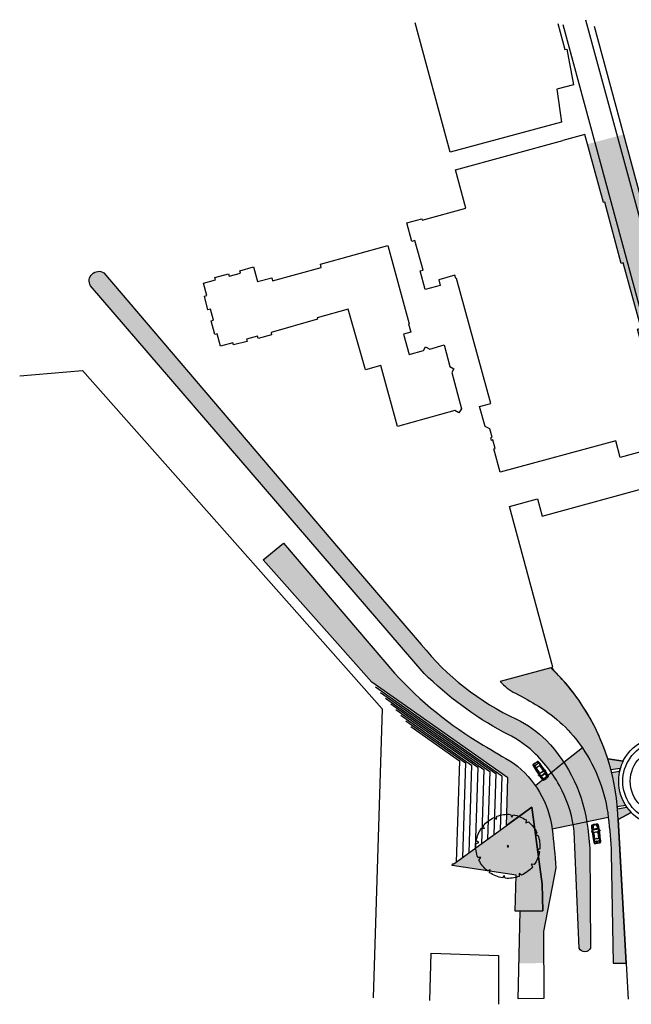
# Model space of a CAD drawing. Header units: metres. Extents: x 233585 to 233911, y 556986 to 557213.
# Tile 1 of 58: x 233585 to 233725, y 556986 to 557211. Entities that reach past the tile are written whole.
import ezdxf

# ---------------------------------------------------------------- set-up
doc = ezdxf.new("R2010")
doc.units = ezdxf.units.M
for name, color, linetype, true_color in [('_D_bepl hatch sierbeplanting', 7, 'Continuous', 0x5cab67), ('_D_Bomen1', 7, 'Continuous', 0x12f429), ('_D_vervoersmiddelen', 7, 'Continuous', 0xfc0000)]:
    doc.layers.add(name, color=color, linetype=linetype, true_color=true_color)
for name, color, linetype in [('_D_Buildings', 4, 'Continuous'), ('_D_Design lines', 5, 'Continuous'), ('_D_Hatch_Brick', 7, 'Continuous'), ('_D_Hatches_materials', 253, 'Continuous')]:
    doc.layers.add(name, color=color, linetype=linetype)

# ---------------------------------------------------------------- blocks, each defined once
blk = doc.blocks.new('*U2')
at = {"color": 0, "linetype": 'ByBlock', "lineweight": -2}
for p, q in [((-15.88701763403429, 334.8393817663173), (-31.81668473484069, 363.6565495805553)), ((0, 365.0453646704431), (-15.88701763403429, 334.8393817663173)), ((-181.1765775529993, 282.0361781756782), (-209.3810167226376, 299.0288573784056)), ((-182.5226823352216, 316.1394462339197), (-181.1765775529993, 282.0361781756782)), ((153.6628042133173, 297.9213705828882), (154.2755328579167, 330.8428042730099)), ((182.5226823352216, 316.1394462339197), (153.6628042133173, 297.9213705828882)), ((-297.9231958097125, 153.6628042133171), (-330.8428042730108, 154.2755328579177)), ((-316.1375601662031, 182.5226823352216), (-297.9231958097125, 153.6628042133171)), ((282.0361781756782, 181.1765775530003), (299.0288573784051, 209.3810167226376)), ((316.1394462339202, 182.5226823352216), (282.0361781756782, 181.1765775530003)), ((-365.0453646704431, 0), (-334.8384691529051, -15.88701763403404)), ((334.8393817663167, 15.88701763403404), (363.6565495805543, 31.81577212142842)), ((365.0453646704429, 0), (334.8393817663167, 15.88701763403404)), ((-334.8384691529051, -15.88701763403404), (-363.6565495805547, -31.81668473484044)), ((-316.1375601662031, -182.5226823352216), (-282.0361781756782, -181.1765775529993)), ((-282.0361781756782, -181.1765775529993), (-299.0288573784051, -209.3810167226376)), ((316.1394462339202, -182.5226823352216), (297.921370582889, -153.6628042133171)), ((297.921370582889, -153.6628042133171), (330.8428042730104, -154.2755328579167)), ((-182.5226823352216, -316.1375601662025), (-153.6628042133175, -297.9231958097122)), ((-153.6628042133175, -297.9231958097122), (-154.275532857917, -330.842804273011)), ((0, -365.0453646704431), (15.88701763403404, -334.8384691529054)), ((15.88701763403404, -334.8384691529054), (31.81577212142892, -363.6565495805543)), ((182.5226823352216, -316.1375601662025), (181.1765775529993, -282.0361781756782)), ((181.1765775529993, -282.0361781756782), (209.3810167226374, -299.0288573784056))]:
    blk.add_line(p, q, dxfattribs=at)
blk.add_circle((0, 0), 7.605111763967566, dxfattribs=at)
for start, end in [(94.99999999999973, 119.9999999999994), (64.9999999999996, 90), (125.0000000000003, 150.0000000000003), (35.00000000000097, 60.00000000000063), (154.9999999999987, 180), (4.999999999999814, 30.00000199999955), (184.9999999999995, 209.9999999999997), (335.0000000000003, 359.9999389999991), (214.9999999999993, 239.9999999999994), (304.9999999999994, 330.0000000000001), (245.0000000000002, 270), (274.9999999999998, 300.0000000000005)]:
    blk.add_arc((0, 0), 365.0453646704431, start, end, dxfattribs=at)
blk = doc.blocks.new('auto_02_top')
at = {"layer": '_D_vervoersmiddelen'}
for p, q in [((-4.331338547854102, 0.02182048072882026), (-4.331338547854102, -0.02182048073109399)), ((-4.283753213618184, 0), (-4.283753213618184, 0.0245771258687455)), ((-4.283753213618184, 0), (-4.283753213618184, -0.02457712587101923)), ((-4.278510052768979, 0.005402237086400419), (-4.257179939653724, 0.01021534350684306)), ((-4.240393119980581, 0.01496690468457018), (-4.251007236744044, 0)), ((-4.240393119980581, -0.01496690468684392), (-4.251007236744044, 0)), ((-4.220933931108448, 0.023805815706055), (-4.240393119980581, 0.01496690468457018)), ((-4.234671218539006, 0.3167088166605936), (-4.170809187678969, 0.6684263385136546)), ((-4.186610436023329, 0.3682162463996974), (-4.234671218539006, 0.3167088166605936)), ((-4.187826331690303, 0.3473346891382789), (-4.222917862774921, 0.3097265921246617)), ((-4.220933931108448, 0.023805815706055), (-4.220933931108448, 0)), ((-4.220933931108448, -0.023805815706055), (-4.220933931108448, 0)), ((-4.207202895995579, 0), (-4.207202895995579, 0.03698202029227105)), ((-4.207202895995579, 0), (-4.207202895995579, -0.03698202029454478)), ((-4.186610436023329, 0.3682162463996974), (-4.124954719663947, 0.6740046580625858)), ((-4.186610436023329, 0.3682162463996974), (-3.517165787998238, 0.511658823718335)), ((-4.173376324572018, 0.3529032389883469), (-4.186610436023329, 0.3682162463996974)), ((-3.517165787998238, 0.511658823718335), (-4.173376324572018, 0.3529032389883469)), ((-4.170809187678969, 0.6684263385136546), (-4.124954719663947, 0.6740046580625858)), ((-4.124954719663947, 0.6740046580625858), (-3.813415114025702, 0.7026539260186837)), ((-4.086211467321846, 0.721486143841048), (-3.695796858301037, 0.7584191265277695)), ((-3.025363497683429, 0.8285463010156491), (-3.806043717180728, 0.7867831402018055)), ((-3.695796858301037, 0.7584191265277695), (-3.164462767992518, 0.7822122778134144)), ((-3.15975534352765, 0.7217534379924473), (-3.375730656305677, 0.5708673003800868)), ((-3.262826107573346, 0), (-3.262826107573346, 0.08594782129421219)), ((-3.262826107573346, 0), (-3.262826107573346, -0.08594782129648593)), ((-3.226388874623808, 0), (-3.226388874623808, 0.07576195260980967)), ((-3.226388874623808, 0.01532739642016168), (-3.208198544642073, 0.04097011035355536)), ((-3.226388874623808, 0), (-3.226388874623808, -0.0757619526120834)), ((-3.164966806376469, 0.3688181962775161), (-3.226248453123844, 0.1355866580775)), ((-3.21435708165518, 0.0850755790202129), (-3.172194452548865, 0.2871802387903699)), ((-3.208198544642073, 0.04097011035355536), (-3.21435708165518, 0.0850755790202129)), ((-3.164462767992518, 0.7822122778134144), (-3.006566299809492, 0.7847168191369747)), ((-3.015693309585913, 0.8097232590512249), (-3.115870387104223, 0.8070331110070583)), ((-3.115870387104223, 0.8070331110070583), (-3.115489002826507, 0.782989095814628)), ((-2.484947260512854, 0.5374753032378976), (-3.048422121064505, 0.6915258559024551)), ((-2.98135165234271, 0.7428771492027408), (-3.025363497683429, 0.8285463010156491)), ((-3.021843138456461, 0.7233983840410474), (-2.481403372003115, 0.5693478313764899)), ((-2.98135165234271, 0.7428771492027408), (-2.475404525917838, 0.6015556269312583)), ((-2.833666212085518, 0.7800702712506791), (-2.795267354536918, 0.7689686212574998)), ((-2.79942188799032, 0.8008336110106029), (-2.825682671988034, 0.8112893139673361)), ((-2.750738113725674, 0.9735792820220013), (-2.74410950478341, 0.9706992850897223)), ((-2.541010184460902, 0), (-2.541010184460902, 0.06681482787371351)), ((-2.541010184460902, 0), (-2.541010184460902, -0.06681482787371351)), ((-2.53101018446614, 0), (-2.53101018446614, 0.06681482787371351)), ((-2.53101018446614, 0), (-2.53101018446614, -0.06681482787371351)), ((-1.095008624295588, 0.5073393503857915), (-2.295739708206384, 0.5109601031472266)), ((-2.280048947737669, 0.5438876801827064), (-1.100154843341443, 0.5378807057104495)), ((-1.10569108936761, 0.568549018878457), (-2.223562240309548, 0.5705433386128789)), ((-1.983915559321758, 0.7581300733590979), (-1.985465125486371, 0.727129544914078)), ((-1.362210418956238, 0.5690066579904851), (-1.368103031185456, 0.7174836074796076)), ((-1.342860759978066, 0.5689721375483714), (-1.348211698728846, 0.7161931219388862)), ((-0.9848686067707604, 0.7243518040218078), (-1.342860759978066, 0.5689721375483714)), ((-1.231163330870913, 0.8121291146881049), (-1.254930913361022, 0.7711033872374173)), ((-0.6081943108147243, 0.6131303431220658), (-1.10569108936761, 0.568549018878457)), ((-0.6180923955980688, 0.6034361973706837), (-1.095305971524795, 0.5606553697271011)), ((-1.060573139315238, 0), (-1.060573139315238, 0.06223593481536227)), ((-1.060573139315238, 0), (-1.060573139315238, -0.06223593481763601)), ((-1.05179441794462, 0), (-1.05179441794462, 0.06223593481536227)), ((-1.05179441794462, 0), (-1.05179441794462, -0.06223593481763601)), ((-0.6024921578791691, 0.7764639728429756), (-0.1363045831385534, 0.7197762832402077)), ((-0.6024921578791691, 0.7764639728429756), (-0.5860244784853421, 0.7393088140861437)), ((-0.5942583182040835, 0.7578863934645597), (-0.1518170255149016, 0.7059276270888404)), ((-0.4710853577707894, 0), (-0.4710853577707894, 0.04750794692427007)), ((-0.4710853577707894, 0), (-0.4710853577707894, -0.04750794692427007)), ((-0.4477820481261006, 0), (-0.4477820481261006, 0.05682275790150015)), ((-0.4477820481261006, 0), (-0.4477820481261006, -0.05682275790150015)), ((-0.07998942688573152, 0.5645225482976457), (-0.09266112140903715, 0.675799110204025)), ((-0.08571383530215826, 0), (-0.08571383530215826, 0.1795243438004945)), ((-0.08571383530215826, 0), (-0.08571383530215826, -0.1795243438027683)), ((-0.06314956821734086, 0), (-0.06314956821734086, 0.1058543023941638)), ((-0.06314956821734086, 0), (-0.06314956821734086, -0.1058543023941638)), ((0, 0.09183087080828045), (0, -0.09183087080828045)), ((-4.278510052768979, -0.005402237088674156), (-4.257179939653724, -0.01021534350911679)), ((-4.220933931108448, -0.023805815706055), (-4.240393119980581, -0.01496690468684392)), ((-4.186610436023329, -0.3682162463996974), (-4.234671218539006, -0.3167088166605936)), ((-4.234671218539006, -0.3167088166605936), (-4.170809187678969, -0.6684263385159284)), ((-4.187826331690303, -0.3473346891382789), (-4.222917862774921, -0.3097265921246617)), ((-4.173376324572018, -0.3529032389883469), (-4.186610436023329, -0.3682162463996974)), ((-4.186610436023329, -0.3682162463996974), (-3.517165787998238, -0.511658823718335)), ((-4.186610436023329, -0.3682162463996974), (-4.124954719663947, -0.6740046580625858)), ((-3.517165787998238, -0.511658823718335), (-4.173376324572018, -0.3529032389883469)), ((-4.170809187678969, -0.6684263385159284), (-4.124954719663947, -0.6740046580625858)), ((-4.124954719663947, -0.6740046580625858), (-3.813415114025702, -0.7026539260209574)), ((-4.086211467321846, -0.721486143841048), (-3.695796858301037, -0.7584191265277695)), ((-3.025363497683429, -0.8285463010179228), (-3.806043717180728, -0.7867831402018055)), ((-3.695796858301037, -0.7584191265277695), (-3.164462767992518, -0.7822122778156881)), ((-3.15975534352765, -0.7217534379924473), (-3.375730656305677, -0.5708673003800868)), ((-3.163264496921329, -0.1079492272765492), (-3.191858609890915, -0.469457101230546)), ((-3.169088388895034, -0.5566978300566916), (-3.157054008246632, -0.5382429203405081)), ((-3.164462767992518, -0.7822122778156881), (-3.006566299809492, -0.7847168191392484)), ((-3.150050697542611, -0.1093606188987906), (-3.163264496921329, -0.1079492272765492)), ((-3.163264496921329, -0.47514697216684), (-3.143799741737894, -0.1872796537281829)), ((-3.157054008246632, -0.5382429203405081), (-3.163264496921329, -0.47514697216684)), ((-3.115870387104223, -0.8070331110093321), (-3.115489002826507, -0.782989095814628)), ((-3.015693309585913, -0.8097232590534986), (-3.115870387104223, -0.8070331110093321)), ((-2.484947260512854, -0.5374753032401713), (-3.048422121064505, -0.6915258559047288)), ((-2.98135165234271, -0.7428771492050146), (-3.025363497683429, -0.8285463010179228)), ((-3.021843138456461, -0.7233983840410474), (-2.481403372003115, -0.5693478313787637)), ((-2.98135165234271, -0.7428771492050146), (-2.475404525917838, -0.6015556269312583)), ((-2.833666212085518, -0.7800702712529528), (-2.795267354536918, -0.7689686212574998)), ((-2.79942188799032, -0.8008336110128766), (-2.825682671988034, -0.8112893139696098)), ((-2.750738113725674, -0.973579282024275), (-2.74410950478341, -0.970699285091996)), ((-1.095008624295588, -0.5073393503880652), (-2.295739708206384, -0.5109601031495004)), ((-2.280048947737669, -0.5438876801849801), (-1.100154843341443, -0.5378807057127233)), ((-1.10569108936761, -0.5685490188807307), (-2.223562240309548, -0.5705433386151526)), ((-1.983915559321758, -0.7581300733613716), (-1.985465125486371, -0.7271295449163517)), ((-1.362210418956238, -0.5690066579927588), (-1.368103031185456, -0.7174836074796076)), ((-1.342860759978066, -0.5689721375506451), (-1.348211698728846, -0.7161931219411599)), ((-0.9848686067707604, -0.7243518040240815), (-1.342860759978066, -0.5689721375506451)), ((-1.231163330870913, -0.8121291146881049), (-1.254930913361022, -0.7711033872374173)), ((-0.6081943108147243, -0.6131303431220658), (-1.10569108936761, -0.5685490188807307)), ((-0.6180923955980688, -0.6034361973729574), (-1.095305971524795, -0.5606553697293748)), ((-0.6024921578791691, -0.7764639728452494), (-0.1363045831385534, -0.7197762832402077)), ((-0.6024921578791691, -0.7764639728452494), (-0.5860244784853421, -0.7393088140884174)), ((-0.5942583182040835, -0.7578863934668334), (-0.1518170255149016, -0.7059276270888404)), ((-0.07998942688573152, -0.5645225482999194), (-0.09266112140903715, -0.6757991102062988))]:
    blk.add_line(p, q, dxfattribs=at)
for centre, radius, start, end in [((-1.311968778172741, -0.03268559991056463), 3.019861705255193, 167.154189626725, 178.9658009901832), ((-3.332712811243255, 0.01497879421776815), 0.9510888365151, 161.5034871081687, 179.4217646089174), ((-3.538396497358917, 0.02744243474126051), 0.7404416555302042, 157.589640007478, 181.7057344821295), ((-2.129526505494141, 0.08876102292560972), 2.141544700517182, 164.255838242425, 177.5084428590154), ((-4.202265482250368, -0.02496417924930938), 0.06521653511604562, 106.2761988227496, 147.3553979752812), ((-3.849660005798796, 0.5459978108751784), 0.4170264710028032, 156.4530597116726, 167.154189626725), ((-4.15310532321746, 0.6782352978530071), 0.08601919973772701, 99.47510493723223, 156.4530597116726), ((-1.44570746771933, -0.09892748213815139), 2.778194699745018, 170.7565186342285, 177.1824096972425), ((-1.44570746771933, -0.09892748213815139), 2.764837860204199, 170.5945193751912, 177.1824096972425), ((-4.102830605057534, 0.6531298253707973), 0.0894727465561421, 101.8610010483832, 169.2277003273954), ((-4.075755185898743, 0.6563473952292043), 0.09581839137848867, 118.32656320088, 172.7579801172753), ((-2.210516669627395, -10.96128252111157), 11.88652875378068, 97.41064024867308, 99.47510493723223), ((-4.060769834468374, 0.6611793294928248), 0.0654537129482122, 112.87341963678, 168.7000661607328), ((-3.884823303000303, 0.1002549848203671), 0.682673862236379, 87.6019500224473, 110.2600457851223), ((-3.756204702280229, -0.06076147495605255), 0.8490087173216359, 93.3653456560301, 112.87341963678), ((-3.390643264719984, -1.167324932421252), 2.004484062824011, 82.9764337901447, 103.4317617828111), ((-3.386801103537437, -2.702798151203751), 3.432069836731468, 86.2068746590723, 97.14046352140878), ((-3.737380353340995, 0.7778476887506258), 0.04851833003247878, 48.9687348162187, 97.41064024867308), ((-3.550001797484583, 0.7886282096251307), 0.278909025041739, 276.7611228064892, 308.6698202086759), ((-1.360482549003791, 0.1150230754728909), 1.90256573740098, 167.3349339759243, 180.8756355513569), ((-1.253010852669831, 0.1010425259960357), 1.97353994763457, 167.6772071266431, 180.7339652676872), ((-2.996113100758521, 0.4825805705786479), 0.2261452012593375, 133.9153435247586, 167.3349339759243), ((-2.911797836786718, 0.4478419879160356), 0.2793707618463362, 119.2776927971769, 164.5568245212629), ((-2.282325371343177, 0.2495364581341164), 0.8906649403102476, 159.9257033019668, 184.681445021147), ((-2.079746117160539, 0.1799775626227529), 1.080881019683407, 158.6658776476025, 180.7103280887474), ((-3.163769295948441, 0.5379982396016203), 0.1837990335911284, 61.73160056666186, 88.74862879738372), ((-2.921284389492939, 0.4048637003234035), 0.3340305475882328, 107.5204730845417, 133.9153435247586), ((-1.761555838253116, -0.03718063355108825), 1.390369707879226, 172.2821604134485, 193.6694485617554), ((0.7199345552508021, 0.09181800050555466), 3.859696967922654, 179.1431256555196, 186.8084833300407), ((-2.819391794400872, 0.4458017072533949), 0.3188604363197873, 135.0300189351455, 159.9257033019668), ((-2.611234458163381, 0.3875609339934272), 0.5102929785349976, 146.7908851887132, 158.6658776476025), ((-2.361515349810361, -24.67128145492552), 25.50846741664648, 91.08117664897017, 91.49126920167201), ((-2.736692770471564, -30.14047810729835), 30.92637245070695, 90.20928435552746, 90.4999878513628), ((-2.092779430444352, -24.74327198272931), 25.50163442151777, 89.67342408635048, 91.99680321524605), ((-2.44895848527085, 0.7514353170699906), 0.4021601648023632, 149.6055239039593, 180.6197562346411), ((-2.828111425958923, 0.7992834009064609), 0.02, 172.8074478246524, 253.8746743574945), ((-2.653947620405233, 0.7154269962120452), 0.1785191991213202, 159.9608319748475, 184.5934249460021), ((-2.074923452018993, -15.71953922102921), 16.44691205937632, 89.68835427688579, 92.63967658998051), ((-1.953973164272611, 0.5716024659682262), 0.8759740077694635, 155.7005702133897, 165.8447178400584), ((-2.729275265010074, 0.916413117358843), 0.07690029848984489, 138.1853351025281, 149.961079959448), ((-2.789712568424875, 0.7881817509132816), 0.02, 253.8746743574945, 350.1241018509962), ((-2.764180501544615, 0.9433657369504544), 0.03306895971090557, 66.01511456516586, 132.6597799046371), ((-1.538587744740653, 0.5703677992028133), 1.249943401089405, 162.6593412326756, 170.1241018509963), ((-2.736692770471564, -30.14047810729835), 30.92637245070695, 85.12961774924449, 90.06135936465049), ((-2.361515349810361, -24.67128145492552), 25.50846741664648, 86.04583643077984, 90.89598660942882), ((-2.717485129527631, 0.9169844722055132), 0.03798170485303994, 127.584088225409, 156.5974089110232), ((-2.753948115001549, 0.9496584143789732), 0.02322749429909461, 343.1263091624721, 64.93943491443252), ((-0.3916380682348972, 0.08803400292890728), 2.149477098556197, 167.8698398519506, 180.5669396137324), ((-0.3916380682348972, 0.08803400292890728), 2.139477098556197, 167.0298470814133, 180.5669396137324), ((-2.057972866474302, 2.895952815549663), 2.396815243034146, 259.7384221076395, 264.3068286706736), ((-2.31343443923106, 1.088801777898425), 0.5459358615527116, 252.0810368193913, 273.5059832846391), ((-2.205985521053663, 1.751356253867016), 1.18094372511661, 256.8124841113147, 269.1471998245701), ((-2.319349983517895, 0.3977629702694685), 0.4690004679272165, 21.53725745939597, 44.60968864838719), ((-2.46783579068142, 0.3397724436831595), 0.6396889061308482, 21.08616750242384, 40.84399655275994), ((-2.04147519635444, -15.74235022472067), 16.50056645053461, 86.32857771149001, 89.67342408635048), ((-2.563870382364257, 0.31521594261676), 0.7914242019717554, 18.76549555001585, 33.9911851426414), ((-1.818180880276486, -6.373888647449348), 7.105640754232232, 83.90659396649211, 90.58476428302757), ((-1.047567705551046, -1.510263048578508), 2.329637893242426, 78.98597706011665, 94.52009038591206), ((-3.723947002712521, 0.08006742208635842), 2.663433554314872, 359.6164061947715, 10.56803569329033), ((-3.723947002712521, 0.08006742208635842), 2.672212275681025, 359.6164061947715, 10.36081730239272), ((-1.006705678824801, 0.7874753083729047), 0.06679397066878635, 289.0826527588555, 26.4230856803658), ((-0.5714964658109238, -1.911261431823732), 2.70175710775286, 79.49854533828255, 92.10259114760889), ((-0.680878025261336, 0.4733643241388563), 0.1444324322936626, 20.57208203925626, 64.23341903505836), ((-0.7720280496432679, 0.3794824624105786), 0.2853643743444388, 15.83716353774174, 54.96188706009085), ((-0.5058960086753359, -3.430877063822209), 4.01803614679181, 83.91529139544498, 90.99507226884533), ((-1.661161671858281, 0.105444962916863), 1.191485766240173, 357.2128445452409, 20.57208203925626), ((-1.772004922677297, 0.09581685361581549), 1.324796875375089, 358.3133113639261, 15.83716353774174), ((-0.1576487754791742, 0.6562688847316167), 0.05, 6.512237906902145, 83.30206170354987), ((-0.142340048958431, 0.6701418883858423), 0.05, 6.496610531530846, 83.0669590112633), ((-3.661950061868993, 0.2562459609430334), 3.577059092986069, 358.7710122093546, 6.512237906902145), ((-3.750330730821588, 0.200123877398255), 3.688386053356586, 358.5354469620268, 5.669856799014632), ((-0.08818591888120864, 0.6960794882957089), 0.05, 25.3674051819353, 79.49854533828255), ((-0.2543107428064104, 0.617313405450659), 0.2338519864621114, 5.246124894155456, 25.3674051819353), ((-5.226116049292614, 0.1608077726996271), 5.226571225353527, 359.243825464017, 5.246124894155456), ((-1.311968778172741, 0.0326855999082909), 3.019861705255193, 181.0341990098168, 192.845810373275), ((-3.332712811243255, -0.01497879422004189), 0.9510888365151, 180.5782353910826, 198.4965128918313), ((-3.538396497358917, -0.02744243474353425), 0.7404416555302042, 178.2942655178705, 202.410359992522), ((-2.129526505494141, -0.08876102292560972), 2.141544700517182, 182.4915571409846, 195.744161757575), ((-4.202265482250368, 0.02496417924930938), 0.06521653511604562, 212.6446020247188, 253.7238011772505), ((-3.849660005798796, -0.5459978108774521), 0.4170264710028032, 192.845810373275, 203.5469402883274), ((-4.15310532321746, -0.6782352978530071), 0.08601919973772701, 203.5469402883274, 260.5248950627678), ((-1.44570746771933, 0.09892748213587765), 2.778194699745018, 182.8175903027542, 189.2434813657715), ((-1.44570746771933, 0.09892748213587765), 2.764837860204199, 182.8175903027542, 189.4054806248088), ((-4.102830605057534, -0.6531298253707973), 0.0894727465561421, 190.7722996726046, 258.1389989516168), ((-4.075755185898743, -0.656347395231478), 0.09581839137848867, 187.2420198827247, 241.6734367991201), ((-2.210516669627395, 10.9612825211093), 11.88652875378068, 260.5248950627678, 262.589359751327), ((-4.060769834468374, -0.6611793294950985), 0.0654537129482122, 191.2999338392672, 247.12658036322), ((-3.884823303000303, -0.1002549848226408), 0.682673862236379, 249.7399542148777, 272.3980499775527), ((-3.756204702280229, 0.06076147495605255), 0.8490087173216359, 247.12658036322, 266.6346543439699), ((-3.390643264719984, 1.167324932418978), 2.004484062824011, 256.5682382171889, 277.0235662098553), ((-3.386801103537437, 2.702798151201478), 3.432069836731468, 262.8595364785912, 273.7931253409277), ((-3.737380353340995, -0.7778476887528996), 0.04851833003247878, 262.589359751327, 311.0312651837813), ((-3.550001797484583, -0.7886282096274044), 0.278909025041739, 51.33017979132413, 83.23887719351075), ((-1.360482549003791, -0.1150230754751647), 1.90256573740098, 179.1243644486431, 192.6650660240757), ((-1.253010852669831, -0.1010425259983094), 1.97353994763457, 179.2660347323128, 192.322792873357), ((-2.996113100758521, -0.4825805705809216), 0.2261452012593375, 192.6650660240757, 226.0846564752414), ((-2.911797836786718, -0.4478419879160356), 0.2793707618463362, 195.4431754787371, 240.7223072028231), ((-3.163769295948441, -0.537998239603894), 0.1837990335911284, 271.2513712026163, 298.2683994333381), ((-2.921284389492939, -0.4048637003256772), 0.3340305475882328, 226.0846564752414, 252.4795269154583), ((-2.361515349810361, 24.67128145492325), 25.50846741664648, 268.508730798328, 268.9188233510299), ((-2.736692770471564, 30.14047810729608), 30.92637245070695, 269.5000121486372, 269.7907156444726), ((-2.092779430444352, 24.74327198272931), 25.50163442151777, 268.0031967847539, 270.3265759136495), ((-2.44895848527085, -0.7514353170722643), 0.4021601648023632, 179.3802437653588, 210.3944760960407), ((-2.828111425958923, -0.7992834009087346), 0.02, 106.1253256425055, 187.1925521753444), ((-2.653947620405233, -0.7154269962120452), 0.1785191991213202, 175.4065750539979, 200.0391680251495), ((-2.074923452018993, 15.71953922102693), 16.44691205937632, 267.3603234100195, 270.3116457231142), ((-1.953973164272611, -0.5716024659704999), 0.8759740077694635, 194.1552821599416, 204.2994297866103), ((-2.729275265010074, -0.9164131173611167), 0.07690029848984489, 210.038920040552, 221.8146648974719), ((-2.789712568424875, -0.7881817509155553), 0.02, 9.87589814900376, 106.1253256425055), ((-2.764180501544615, -0.9433657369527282), 0.03306895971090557, 227.340220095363, 293.9848854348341), ((-1.538587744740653, -0.5703677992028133), 1.249943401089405, 189.8758981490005, 197.3406587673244), ((-2.736692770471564, 30.14047810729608), 30.92637245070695, 269.9386406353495, 274.8703822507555), ((-2.361515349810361, 24.67128145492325), 25.50846741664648, 269.1040133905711, 273.9541635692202), ((-2.717485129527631, -0.9169844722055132), 0.03798170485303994, 203.4025910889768, 232.4159117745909), ((-2.753948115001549, -0.949658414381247), 0.02322749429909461, 295.0605650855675, 16.87369083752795), ((-0.3916380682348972, -0.08803400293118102), 2.149477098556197, 179.4330603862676, 192.1301601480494), ((-0.3916380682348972, -0.08803400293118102), 2.139477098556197, 179.4330603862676, 192.9701529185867), ((-2.057972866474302, -2.895952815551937), 2.396815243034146, 95.69317132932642, 100.2615778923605), ((-2.31343443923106, -1.088801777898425), 0.5459358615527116, 86.49401671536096, 107.9189631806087), ((-2.205985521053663, -1.75135625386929), 1.18094372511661, 90.85280017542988, 103.1875158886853), ((-2.319349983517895, -0.3977629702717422), 0.4690004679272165, 315.3903113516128, 338.462742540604), ((-2.46783579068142, -0.3397724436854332), 0.6396889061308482, 319.15600344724, 338.9138324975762), ((-2.04147519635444, 15.74235022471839), 16.50056645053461, 270.3265759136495, 273.67142228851), ((-2.563870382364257, -0.3152159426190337), 0.7914242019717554, 326.0088148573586, 341.2345044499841), ((-1.818180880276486, 6.373888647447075), 7.105640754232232, 269.4152357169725, 276.0934060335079), ((-1.047567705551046, 1.510263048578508), 2.329637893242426, 265.4799096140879, 281.0140229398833), ((-3.723947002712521, -0.08006742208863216), 2.663433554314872, 349.4319643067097, 0.3835938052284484), ((-3.723947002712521, -0.08006742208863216), 2.672212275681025, 349.6391826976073, 0.3835938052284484), ((-1.006705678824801, -0.7874753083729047), 0.06679397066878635, 333.5769143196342, 70.91734724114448), ((-0.5714964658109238, 1.911261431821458), 2.70175710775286, 267.8974088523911, 280.5014546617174), ((-0.680878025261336, -0.4733643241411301), 0.1444324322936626, 295.7665809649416, 339.4279179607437), ((-0.7720280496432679, -0.3794824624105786), 0.2853643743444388, 305.0381129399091, 344.1628364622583), ((-0.5058960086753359, 3.430877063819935), 4.01803614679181, 269.0049277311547, 276.084708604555), ((-1.661161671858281, -0.105444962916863), 1.191485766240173, 339.4279179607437, 2.787155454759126), ((-1.772004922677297, -0.09581685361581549), 1.324796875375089, 344.1628364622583, 1.68668863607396), ((-0.1576487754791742, -0.6562688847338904), 0.05, 276.6979382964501, 353.4877620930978), ((-0.142340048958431, -0.6701418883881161), 0.05, 276.9330409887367, 353.503389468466), ((-3.661950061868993, -0.2562459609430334), 3.577059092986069, 353.4877620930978, 1.22898779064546), ((-3.750330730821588, -0.200123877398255), 3.688386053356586, 354.3301432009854, 1.464553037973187), ((-0.08818591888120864, -0.6960794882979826), 0.05, 280.5014546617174, 334.6325948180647), ((-0.2543107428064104, -0.617313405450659), 0.2338519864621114, 334.6325948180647, 354.7538751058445), ((-5.226116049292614, -0.1608077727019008), 5.226571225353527, 354.7538751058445, 0.7561745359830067)]:
    blk.add_arc(centre, radius, start, end, dxfattribs=at)

msp = doc.modelspace()

# ---------------------------------------------------------------- hatches: boundary and pattern name
at = {"layer": '_D_bepl hatch sierbeplanting', "true_color": 0xad4d8c}
h = msp.add_hatch(dxfattribs=at)
h.set_pattern_fill('AR-CONC', color=225, scale=0.002999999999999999, angle=-10.42449303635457)
h.set_pattern_definition([(39.57550696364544, (0, 0), (0.528880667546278, -0.1459212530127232), [0.05714999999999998, -0.6286499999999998]), (344.5755069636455, (0, 0), (-0.0002758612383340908, 0.5828406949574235), [0.04571999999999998, -0.5029217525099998]), (90.02695166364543, (0.04407324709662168, -0.01216006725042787), (0.5286048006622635, 0.4369194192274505), [0.04857002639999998, -0.5342707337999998]), (35.75970696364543, (0.0275751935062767, 0.1498845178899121), (0.7769926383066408, -0.2711919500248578), [0.08572499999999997, -0.9429749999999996]), (86.21106457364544, (0.09232453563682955, 0.1272852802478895), (0.8347643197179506, 0.6011590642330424), [0.07285506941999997, -0.8014068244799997]), (340.7596581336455, (0.0275751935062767, 0.1498845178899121), (0.834764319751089, 0.6011590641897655), [0.06857990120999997, -0.7543791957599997]), (10.57550696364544, (0.09562365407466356, 0.0986257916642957), (0.3918241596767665, -0.3840308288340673), [0.05714999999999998, -0.6286499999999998]), (315.5755069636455, (0.09562365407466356, 0.0986257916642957), (0.2823264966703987, 0.5098960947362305), [0.04571999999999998, -0.5029199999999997]), (61.02695196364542, (0.1282756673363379, 0.06662322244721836), (0.6741506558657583, 0.1258652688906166), [0.04857002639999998, -0.5342698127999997]), (27.07550696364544, (0, 0), (0.05501093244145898, 0.2478016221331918), [0, -0.4968239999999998, 0, -0.5105399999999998, 0, -0.5048249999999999]), (357.0755069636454, (0, 0), (0.2515301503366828, 0.2593100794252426), [0, -0.2910839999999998, 0, -0.4853939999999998, 0, -0.1924049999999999]), (317.0755069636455, (-0.1671212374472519, 0.03074634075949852), (0.3969480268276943, -0.09050367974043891), [0, -0.1904999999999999, 0, -0.5943599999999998, 0, -0.7886699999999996]), (307.0755069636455, (-0.242063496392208, 0.04453393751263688), (0.450854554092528, -0.005386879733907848), [0, -0.2476499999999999, 0, -0.3947159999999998, 0, -0.5600699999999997])])
h.paths.add_polyline_path([(233684.3964276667, 557018.2933347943), (233702.2324276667, 557031.2503347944), (233704.5524276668, 557013.6613347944), (233704.7204276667, 557007.5633347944), (233699.5184276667, 557007.4943347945), (233698.3997396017, 557007.5281202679), (233698.6464276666, 557015.6963347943), (233684.0404276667, 557017.9213347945), (233684.0854276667, 557018.3403347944)])
at = {"layer": '_D_Hatch_Brick', "true_color": 0xe7d8d3}
h = msp.add_hatch(dxfattribs=at)
h.set_pattern_fill('207_69_KEPERV', color=254, scale=0.001, angle=90, pattern_type=2)
h.set_pattern_definition([(115.3295719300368, (233765.3168556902, 557067.0365514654), (-0.09188635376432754, 0.03284658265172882), [0.276, -0.069, -0.069]), (205.3295719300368, (233765.3792221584, 557067.066071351), (-0.09188635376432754, 0.03284658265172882), [0.276, -0.138])])
edge = h.paths.add_edge_path()
edge.add_arc((233750.5876589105, 557134.6219098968), 7.824324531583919, 55.48769411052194, 70.22679385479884)
edge.add_arc((233751.7034792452, 557137.7257735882), 4.52598785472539, 70.22679386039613, 103.2725934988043)
edge.add_arc((233752.4828171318, 557134.4218841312), 7.920550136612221, 103.2725934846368, 115.4334862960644)
edge.add_arc((233750.9357277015, 557137.6751384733), 4.318169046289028, 115.4334862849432, 148.1515879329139)
edge.add_arc((233751.8346159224, 557137.1167521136), 5.376372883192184, 148.1515879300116, 161.2676115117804)
edge.add_line((233746.7430354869, 557138.8433655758), (233746.7207449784, 557138.8156272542))
edge.add_line((233746.7207449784, 557138.8156272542), (233739.9016362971, 557136.9641577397))
edge.add_line((233739.9016362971, 557136.9641577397), (233727.2549656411, 557136.5362841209))
edge.add_line((233727.2549656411, 557136.5362841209), (233726.2539999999, 557140.228))
edge.add_line((233726.2539999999, 557140.228), (233727.0968157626, 557140.4580185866))
edge.add_line((233727.0968157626, 557140.4580185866), (233723.0349999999, 557155.341))
edge.add_line((233723.0349999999, 557155.341), (233722.5911683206, 557155.195381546))
edge.add_line((233722.5911683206, 557155.195381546), (233718.8339999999, 557169.132))
edge.add_line((233718.8339999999, 557169.132), (233718.5008118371, 557169.0446886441))
edge.add_line((233718.5008118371, 557169.0446886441), (233714.8585403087, 557182.374784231))
edge.add_line((233714.8585403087, 557182.374784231), (233723.0668976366, 557184.5493524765))
edge.add_line((233723.0668976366, 557184.5493524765), (233729.6237009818, 557160.3814530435))
edge.add_line((233729.6237009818, 557160.3814530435), (233729.620943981, 557160.3788570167))
edge.add_line((233729.620943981, 557160.3788570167), (233733.4915518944, 557146.097002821))
edge.add_line((233733.4915518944, 557146.097002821), (233750.4672068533, 557150.7260207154))
edge.add_line((233750.4672068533, 557150.7260207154), (233750.6964635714, 557149.8852845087))
edge.add_line((233750.6964635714, 557149.8852845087), (233759.6929825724, 557152.3385063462))
edge.add_line((233759.6929825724, 557152.3385063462), (233759.9784244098, 557151.291726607))
edge.add_line((233759.9784244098, 557151.291726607), (233769.1437721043, 557153.791001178))
edge.add_line((233769.1437721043, 557153.791001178), (233769.3279320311, 557153.1156450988))
edge.add_line((233769.3279320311, 557153.1156450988), (233773.3587947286, 557154.2148036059))
edge.add_line((233773.3587947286, 557154.2148036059), (233773.3542869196, 557153.869116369))
edge.add_line((233773.3542869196, 557153.869116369), (233786.3331832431, 557153.6998672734))
edge.add_line((233786.3331832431, 557153.6998672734), (233779.4812962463, 557147.7105084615))
edge.add_line((233779.4812962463, 557147.7105084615), (233775.7398049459, 557146.6946488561))
edge.add_arc((233765.7035464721, 557143.1557112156), 10.64192481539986, 19.42342668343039, 22.52882979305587)
edge.add_arc((233773.7508292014, 557146.4937497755), 1.929791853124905, 22.5288297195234, 54.89367308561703)
edge.add_line((233774.8606439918, 557148.0724858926), (233774.8598908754, 557148.0732804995))
edge.add_line((233774.8598908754, 557148.0732804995), (233774.8594927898, 557148.073294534))
edge.add_arc((233773.7508292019, 557146.4937497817), 1.929791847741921, 54.93544192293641, 64.88275409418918)
edge.add_arc((233772.9708691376, 557144.8300171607), 3.767274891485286, 64.88275405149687, 104.4596390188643)
edge.add_arc((233775.5331511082, 557134.8935376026), 14.02880084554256, 104.4596390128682, 116.7911648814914)
edge.add_arc((233780.7267934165, 557124.6079326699), 25.55128275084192, 116.7911648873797, 123.5154188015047)
edge.add_arc((233776.8007339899, 557130.5360946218), 18.44093488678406, 123.5154188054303, 135.7958268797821)
edge.add_line((233763.5811685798, 557143.3934337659), (233755.0207899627, 557141.06918866))
h = msp.add_hatch(dxfattribs=at)
h.set_pattern_fill('207_69_KEPERV', color=254, scale=0.001, angle=90, pattern_type=2)
h.set_pattern_definition([(129.0660173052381, (233738.6113167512, 557035.3700216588), (-0.09705786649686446, 0.0100881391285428), [0.276, -0.069, -0.069]), (219.0660173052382, (233738.664889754, 557035.4135065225), (-0.09705786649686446, 0.0100881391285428), [0.276, -0.138])])
h.paths.add_polyline_path([(233698.0340112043, 557041.2427775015, 0.001713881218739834), (233691.0944276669, 557045.3933347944, -0.0729969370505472), (233670.8924276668, 557061.7743347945), (233645.5883453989, 557091.3710296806), (233640.9384276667, 557087.6233347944), (233665.7364276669, 557059.7253347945), (233696.7644276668, 557037.9183347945), (233696.4454276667, 557027.0783347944), (233702.2324276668, 557031.2503347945), (233704.5524276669, 557013.6613347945), (233704.7204276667, 557007.5633347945), (233699.5184276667, 557007.4943347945), (233699.1471338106, 556995.6341886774), (233704.9548224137, 556995.6682485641), (233704.8754276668, 557002.9123347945), (233707.6534276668, 557017.3923347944, 0.01553849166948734), (233706.8274276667, 557026.1753347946, 0.2044972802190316)])
h.paths.add_polyline_path([(233709.528484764, 557041.3998181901), (233706.6626916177, 557039.0612548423, -0.03841025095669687), (233709.1305819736, 557034.9232991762, -0.07275152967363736), (233711.6565071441, 557027.1909311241), (233714.7440206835, 557027.8402613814, 0.1058352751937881)])
h.paths.add_polyline_path([(233706.6626916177, 557039.0612548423), (233703.0244276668, 557036.0923347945, -0.1212606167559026), (233706.8274276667, 557026.1753347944), (233711.6565071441, 557027.1909311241, 0.07275152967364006), (233709.1305819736, 557034.9232991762, 0.03841025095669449)])
h.paths.add_polyline_path([(233713.7194276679, 557044.7453347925), (233709.528484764, 557041.3998181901, -0.1058352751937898), (233714.7440206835, 557027.8402613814), (233719.6324276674, 557028.8683347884, 0.1209146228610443)])
h.paths.add_polyline_path([(233714.9469276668, 557026.3408347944, 0.0109019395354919), (233714.7440206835, 557027.8402613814), (233711.6565071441, 557027.1909311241, -0.01380473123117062), (233711.8774276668, 557025.6553347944), (233713.0194276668, 556999.0703347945, 0.6454405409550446), (233715.5634276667, 556999.1043347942), (233715.3844276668, 557021.8643347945)])
h.paths.add_polyline_path([(233705.4794276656, 557046.4903347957, 0.08749370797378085), (233698.7054276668, 557051.2633347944, -0.113530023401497), (233676.9654276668, 557068.3233347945), (233660.3682447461, 557087.7066651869), (233604.6465948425, 557153.0593823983, 0.7872422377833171), (233601.6374276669, 557150.0943347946), (233677.6584276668, 557061.7128347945, 0.0693043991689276), (233695.7384276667, 557048.2853347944, -0.08721497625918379), (233702.5554276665, 557043.7963347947, -0.05002296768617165), (233706.6626916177, 557039.0612548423), (233709.528484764, 557041.3998181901, 0.04696297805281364)])
h = msp.add_hatch(dxfattribs=at)
h.set_pattern_fill('207_69_KEPERV', color=254, scale=0.001, angle=90, pattern_type=2)
h.set_pattern_definition([(90, (0, 0), (-0.069, 0.069), [0.276, -0.069, -0.069]), (180, (0.069, -4.225031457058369e-18), (-0.069, 0.069), [0.276, -0.138])])
h.paths.add_polyline_path([(233719.521075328, 557042.2046846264, -0.01290112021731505), (233720.2367353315, 557039.7382357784), (233722.3569837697, 557040.0648427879, -0.04229263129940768), (233722.9928035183, 557041.6866137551)], flags=17)
h.paths.add_polyline_path([(233722.1914329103, 557039.4364509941), (233720.3851443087, 557039.1584475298, -0.03965277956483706), (233721.6823009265, 557031.3834600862), (233723.5051398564, 557031.6435949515, -0.1991224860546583)], flags=17)
h.paths.add_polyline_path([(233723.8567754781, 557031.1192325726), (233721.7294607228, 557030.7961958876, -0.01201369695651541), (233721.8494382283, 557028.4076322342), (233724.824644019, 557029.9576472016, -0.02155318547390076), (233724.2352221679, 557030.6230374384, -0.01512747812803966)])
edge = h.paths.add_edge_path()
edge.add_arc((233704.7521243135, 557069.1450624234), 13.49322341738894, 223.537498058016, 242.2353364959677)
edge.add_arc((233651.5354017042, 556968.0595011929), 100.7447311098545, 58.8136065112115, 62.23533649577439, ccw=False)
edge.add_arc((233686.9242576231, 557026.5247774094), 32.40323824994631, 34.21547074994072, 58.813606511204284, ccw=False)
edge.add_arc((233684.3289864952, 557024.7600083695), 35.54168404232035, 6.637759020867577, 34.215470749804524, ccw=False)
edge.add_arc((233597.1592069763, 557014.6159006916), 123.2997228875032, 2.8406028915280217, 6.637759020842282, ccw=False)
edge.add_line((233720.3074276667, 557020.7263347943), (233720.7515576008, 556995.6341886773))
edge.add_line((233720.7515576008, 556995.6341886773), (233723.6925643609, 556995.6246147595))
edge.add_line((233723.6925643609, 556995.6246147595), (233721.8505166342, 557028.365746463))
edge.add_arc((233672.0916145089, 557027.1055927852), 49.77485638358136, 1.450716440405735, 46.1748044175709)
edge.add_line((233706.5587363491, 557063.0159511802), (233694.9705667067, 557059.8505366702))

# ---------------------------------------------------------------- linework, layer by layer
at = {"layer": '_D_Buildings'}
for points in [[(233708.1037876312, 557209.8850872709), (233709.7153633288, 557203.9566493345), (233710.1614276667, 557204.0663347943), (233711.6718464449, 557195.8777797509), (233707.91083796, 557194.9100369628), (233708.9615615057, 557187.4250086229), (233683.5934276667, 557180.5403347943), (233675.5887450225, 557210.0082788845)], [(233716.3708557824, 557209.2693238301), (233733.4915518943, 557146.0970028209), (233750.4672068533, 557150.7260207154), (233750.6964635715, 557149.8852845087), (233759.6929825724, 557152.3385063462), (233759.9784244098, 557151.291726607), (233769.1437721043, 557153.791001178), (233769.3279320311, 557153.1156450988), (233773.3587947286, 557154.2148036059), (233773.3542869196, 557153.869116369), (233786.3331832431, 557153.6998672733), (233786.3389974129, 557153.8509889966), (233801.8394217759, 557158.3916032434), (233786.7190994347, 557210.0082788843)], [(233728.4299960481, 557112.5801070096), (233722.3545094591, 557110.9224309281), (233721.3098062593, 557114.7319472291), (233694.9784276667, 557107.5613347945), (233693.5356393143, 557112.9130432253), (233693.8605429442, 557113.0006352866), (233693.3401887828, 557114.9308014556), (233693.0187639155, 557114.8441484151), (233692.8592352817, 557115.4515516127), (233693.169727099, 557115.5419648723), (233692.6458647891, 557117.4594602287), (233691.5614276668, 557117.9863347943), (233690.3125223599, 557122.5432933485), (233692.8392415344, 557123.2380079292), (233685.0058792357, 557151.7284229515), (233684.9019075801, 557151.7124272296), (233684.6878362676, 557152.4930093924), (233680.9739434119, 557151.4744901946), (233681.3310186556, 557150.172463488), (233677.8899753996, 557149.2455332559), (233676.7344276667, 557153.4823347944), (233677.4143145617, 557153.6677675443), (233675.5583695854, 557160.4091335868), (233674.8391256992, 557160.2099793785), (233673.689767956, 557164.4398617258), (233677.1249557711, 557165.364826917), (233677.2139337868, 557165.0449124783), (233687.175713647, 557167.7492795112), (233684.7879344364, 557176.5448795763), (233709.241, 557183.2047907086)], [(233585.480125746, 557129.5812627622), (233599.8083401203, 557130.7599518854), (233668.0933370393, 557053.610292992), (233666.0652733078, 556987.7403136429)], [(233678.9277156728, 556987.1679728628), (233679.2653902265, 556997.9049770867), (233694.6240581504, 556997.4219530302), (233694.5686059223, 556986.278312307)]]:
    msp.add_lwpolyline(points, dxfattribs=at)
for points in [[(233722.962, 557041.6866756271, -0.3775713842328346), (233735.798, 557046.792), (233754.8049999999, 557062.374, 0.6341793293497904), (233752.9699999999, 557069.575), (233751.3829999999, 557075.308), (233740.3208266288, 557115.8371295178), (233732.7969999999, 557113.79), (233727.5837005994, 557132.6621438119), (233728.2559312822, 557132.8445682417), (233726.2539999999, 557140.228), (233727.0968157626, 557140.4580185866), (233723.0349999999, 557155.341), (233722.5911683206, 557155.195381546), (233718.8339999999, 557169.132), (233718.5008118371, 557169.0446886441), (233714.2588148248, 557184.5696777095), (233709.241, 557183.2047907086)], [(233722.9905979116, 557041.6869428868), (233719.4927789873, 557042.2089071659, 0.0764543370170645), (233712.9532351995, 557055.5301328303, 0.04755898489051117), (233706.5894276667, 557063.0243347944), (233707.0170752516, 557063.161774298), (233697.1376800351, 557099.7571291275), (233703.4636268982, 557101.4820881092), (233704.5217318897, 557097.6016967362), (233730.6103837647, 557104.710186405)], [(233761.243389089, 556995.6341886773), (233759.2582997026, 556999.8564701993), (233754.8864529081, 557006.1598049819), (233741.6820284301, 557017.0355283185), (233741.0281060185, 557017.9836862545), (233734.5773773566, 557027.0330597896, -0.2620423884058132), (233724.821, 557029.997), (233721.8531626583, 557028.3989472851), (233724.1512789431, 556987.4512700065)]]:
    msp.add_lwpolyline(points, format="xyb", dxfattribs=at)
msp.add_lwpolyline([(233627.3350818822, 557150.6926959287), (233630.1193023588, 557151.4729189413), (233629.9754276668, 557151.9863347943), (233633.0990661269, 557152.809950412), (233633.2329670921, 557152.3124642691), (233635.7728579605, 557152.9960890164), (233635.631330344, 557153.5186092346), (233638.7731901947, 557154.3696001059), (233639.6845211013, 557151.0371972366), (233642.937890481, 557151.9329180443), (233643.1334875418, 557151.2194073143), (233654.195006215, 557154.2477582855), (233654.0052614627, 557155.0076001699), (233669.3704276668, 557159.2513347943), (233674.2807052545, 557141.4231404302), (233674.1237489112, 557141.3891493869), (233674.6156176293, 557139.4996476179), (233672.9741159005, 557139.0461543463), (233674.2141361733, 557134.4502750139), (233677.4944276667, 557135.3353347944), (233677.9511104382, 557136.1480632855), (233678.923483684, 557135.6296680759), (233682.2224361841, 557136.6210423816), (233683.4892790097, 557131.6807095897), (233684.407035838, 557131.1908385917), (233683.9461597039, 557130.3040721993), (233686.1555734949, 557122.0642454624), (233685.6015078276, 557121.1256304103), (233684.6581437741, 557121.6672448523), (233671.5643486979, 557117.9819432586), (233667.7547693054, 557131.8771683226), (233664.3121249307, 557130.9374901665), (233660.3539233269, 557144.7816626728), (233653.2682446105, 557142.7557889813), (233653.3551375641, 557142.5013399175), (233642.8222089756, 557139.4489383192), (233642.8644167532, 557138.9319527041), (233639.8373482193, 557138.079489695), (233639.6927963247, 557138.6079686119), (233637.1814867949, 557137.9210641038), (233637.3264482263, 557137.4191960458), (233634.1847402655, 557136.614255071), (233634.0394076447, 557137.077509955), (233631.2490577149, 557136.3184862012), (233630.4694699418, 557139.1244439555), (233629.9373191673, 557138.9793896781), (233629.0844276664, 557142.1083347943), (233629.6255511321, 557142.2558348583), (233628.9947979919, 557144.7646107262), (233628.3934276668, 557144.6193347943), (233627.5940207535, 557147.7354759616), (233628.1128780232, 557147.870440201)], close=True, dxfattribs=at)
at = {"layer": '_D_Design lines'}
msp.add_lwpolyline([(233741.2916559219, 557034.9697115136, -2.756991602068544), (233735.9770283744, 557045.6456797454), (233755.4401826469, 557061.6016364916, 0.5911083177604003), (233753.7803694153, 557070.3958906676), (233752.3472365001, 557075.5730494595), (233741.0224357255, 557117.0643823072), (233734.8992812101, 557115.3983563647), (233709.3563886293, 557209.6044891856)], format="xyb", dxfattribs=at)
for points in [[(233714.4436088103, 557210.7501745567), (233732.8680043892, 557142.9950059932), (233767.5233638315, 557152.4450260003), (233784.3476507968, 557152.2256317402), (233826.7917494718, 557164.6589867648), (233824.6876284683, 557172.3577342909), (233825.3517169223, 557184.7954780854), (233826.2276748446, 557189.2059113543), (233831.4540296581, 557210.0082788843)], [(233666.5969825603, 557058.6316131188), (233695.393992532, 557038.3925904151), (233694.9970727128, 557025.9941958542)], [(233667.7418149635, 557057.3380964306), (233694.0098509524, 557038.8764791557), (233693.5641144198, 557024.9532202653)], [(233668.8866473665, 557056.0445797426), (233692.6257093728, 557039.3603678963), (233692.1311561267, 557023.9122446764)], [(233670.0314797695, 557054.7510630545), (233691.2415677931, 557039.8442566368), (233690.6981978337, 557022.8712690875)], [(233671.1763121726, 557053.4575463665), (233689.8574262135, 557040.3281453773), (233689.2652395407, 557021.8302934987)], [(233672.3211445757, 557052.1640296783), (233688.4732846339, 557040.812034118), (233687.8322812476, 557020.7893179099)], [(233673.4659769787, 557050.8705129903), (233687.0891430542, 557041.2959228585), (233686.3993229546, 557019.748342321)], [(233674.6108093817, 557049.5769963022), (233685.7050014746, 557041.7798115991), (233684.9663646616, 557018.7073667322)], [(233713.7194276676, 557044.7453347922), (233709.528484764, 557041.39981819), (233703.0244276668, 557036.0923347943)], [(233719.4927790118, 557042.2089071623), (233722.9905979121, 557041.686942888)], [(233721.848785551, 557028.407292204), (233724.8493719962, 557029.9705299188)], [(233719.6324276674, 557028.8683347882), (233706.8274276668, 557026.1753347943)]]:
    msp.add_lwpolyline(points, dxfattribs=at)
for points in [[(233705.4794276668, 557046.4903347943, -0.1647392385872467), (233714.9469276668, 557026.3408347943), (233715.3844276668, 557021.8643347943), (233715.5634276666, 556999.1043347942, -0.6454405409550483), (233713.0194276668, 556999.0703347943), (233711.8774276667, 557025.6553347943, 0.08664327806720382), (233709.130581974, 557034.9232991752, 0.08860346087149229), (233702.5554276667, 557043.7963347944, 0.08721497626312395), (233695.7384276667, 557048.2853347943, -0.06930439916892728), (233677.6584276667, 557061.7128347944), (233601.6374276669, 557150.0943347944, -0.787242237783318), (233604.6465948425, 557153.0593823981), (233660.368244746, 557087.7066651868), (233676.9654276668, 557068.3233347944, 0.1135300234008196), (233698.7054276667, 557051.2633347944, -0.08749370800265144), (233705.4794276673, 557046.4903347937)], [(233640.9384276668, 557087.6233347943), (233645.5883453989, 557091.3710296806), (233670.8924276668, 557061.7743347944, 0.0729969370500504), (233691.0944276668, 557045.3933347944, -0.001713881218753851), (233698.0340112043, 557041.2427775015, -0.2044972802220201), (233706.8274276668, 557026.1753347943, -0.01553849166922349), (233707.6534276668, 557017.3923347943), (233704.8754276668, 557002.9123347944), (233704.9145666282, 556987.5784742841), (233699.1068780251, 556987.5444143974), (233699.5184276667, 557007.4943347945), (233704.7204276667, 557007.5633347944), (233704.5524276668, 557013.6613347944), (233702.2324276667, 557031.2503347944), (233696.4454276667, 557027.0783347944), (233696.7644276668, 557037.9183347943), (233665.7364276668, 557059.7253347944)], [(233694.9705667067, 557059.8505366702, 0.08176620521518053), (233698.4664276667, 557057.2053347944, -0.01493122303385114), (233703.7034276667, 557054.2453347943, -0.1077436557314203), (233713.7194276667, 557044.7453347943, -0.1209146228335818), (233719.6324276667, 557028.8683347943, -0.01656973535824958), (233720.3074276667, 557020.7263347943), (233720.7515576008, 556995.6341886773), (233723.6925643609, 556995.6246147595), (233721.8505166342, 557028.365746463, 0.197661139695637), (233706.5587363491, 557063.0159511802)]]:
    msp.add_lwpolyline(points, format="xyb", close=True, dxfattribs=at)
for points in [[(233722.3569837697, 557040.0648427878), (233720.1984276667, 557039.7323347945), (233720.3454276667, 557039.1523347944), (233722.1950000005, 557039.4370000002)], [(233721.6823009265, 557031.3834600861), (233723.529, 557031.647), (233723.875, 557031.122), (233721.7294607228, 557030.7961958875)], [(233684.3964276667, 557018.2933347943), (233702.2324276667, 557031.2503347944), (233704.5524276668, 557013.6613347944), (233704.7204276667, 557007.5633347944), (233699.5184276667, 557007.4943347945), (233698.3997396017, 557007.5281202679), (233698.6464276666, 557015.6963347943), (233684.0404276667, 557017.9213347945), (233684.0854276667, 557018.3403347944), (233684.3964276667, 557018.2933347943)]]:
    msp.add_lwpolyline(points, close=True, dxfattribs=at)
msp.add_circle((233732.2443511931, 557037.1239962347), 7.59961359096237, dxfattribs=at)
at = {"layer": '_D_Hatches_materials', "color": 254, "true_color": 0xe7d8d3}
msp.add_lwpolyline([(233722.9905979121, 557041.686942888, 0.3154849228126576), (233724.821, 557029.997, 1.333934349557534)], format="xyb", dxfattribs=at)

# ---------------------------------------------------------------- block references
at = {"layer": '_D_Bomen1', "xscale": -0.02, "yscale": 0.02, "zscale": 0.02, "rotation": 25.32957192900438}
msp.add_blockref('*U2', (233696.7441278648, 557022.2933453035), dxfattribs=at)
at = {"layer": '_D_vervoersmiddelen', "color": 0}
for p, rotation in [((233703.0129591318, 557041.3051173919), 123.7898852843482), ((233717.1556591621, 557023.0126983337), 277.9356717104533)]:
    msp.add_blockref('auto_02_top', p, dxfattribs=dict(at, rotation=rotation))

doc.saveas('drawing.dxf')
